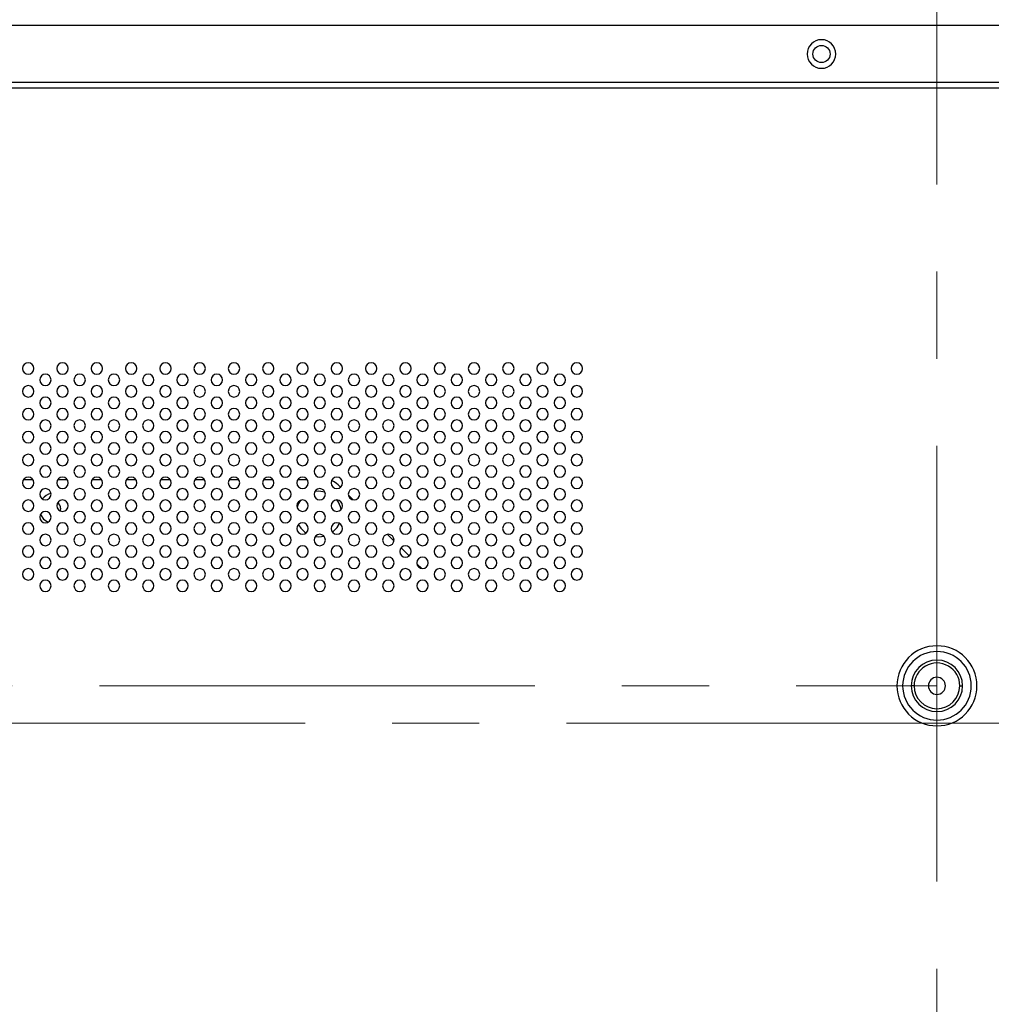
# Model space of a CAD drawing. Header units: millimetres. Extents: x 0 to 1118, y 0 to 864.
# Tile 107 of 256: x 919 to 948, y 404 to 432. Entities that reach past the tile are written whole.
import ezdxf

# ---------------------------------------------------------------- set-up
doc = ezdxf.new("R2010")
doc.units = ezdxf.units.MM
doc.linetypes.add('CENTERX2', pattern=[20.32, 12.7, -2.54, 2.54, -2.54])

msp = doc.modelspace()

# ---------------------------------------------------------------- linework, layer by layer
at = {"color": 7, "linetype": 'CENTERX2', "lineweight": 18}
for p, q in [((946.0682, 346.1943), (946.0682, 479.5276)), ((779.4016, 412.861), (946.0682, 412.861)), ((671.1013, 411.7735), (1054.8684, 411.7735))]:
    msp.add_line(p, q, dxfattribs=at)
at = {"color": 7, "linetype": 'Continuous', "lineweight": 25}
for p, q in [((950.5682, 432.111), (774.9016, 432.111)), ((950.9016, 430.4443), (774.5682, 430.4443)), ((950.9016, 430.2776), (774.5682, 430.2776)), ((919.708, 418.8684), (919.4284, 418.8684)), ((920.708, 418.8684), (920.4284, 418.8684)), ((921.708, 418.8684), (921.4284, 418.8684)), ((922.708, 418.8684), (922.4284, 418.8684)), ((923.708, 418.8684), (923.4284, 418.8684)), ((924.708, 418.8684), (924.4284, 418.8684)), ((925.708, 418.8684), (925.4284, 418.8684)), ((926.708, 418.8684), (926.4284, 418.8684)), ((927.708, 418.8684), (927.4284, 418.8684)), ((928.6749, 418.6496), (928.6026, 418.7219)), ((929.0453, 418.2792), (928.9031, 418.4214)), ((930.2337, 417.0909), (930.0481, 417.2764)), ((930.6749, 416.6496), (930.4402, 416.8843)), ((931.0453, 416.2792), (930.9031, 416.4214)), ((945.4016, 412.861), (945.3182, 412.861)), ((946.7349, 412.861), (946.8182, 412.861))]:
    msp.add_line(p, q, dxfattribs=at)
at = {"color": 7, "linetype": 'Continuous', "lineweight": 25, "flags": 128}
for points in [[(928.2212, 418.5105), (928.042, 418.535), (927.9219, 418.5241)], [(920.5121, 418.035), (920.4985, 417.9664), (920.496, 417.9608)], [(919.923, 417.8595), (920.0176, 417.7198), (920.1461, 417.6302)], [(928.4422, 417.3352), (928.5813, 417.4765), (928.648, 417.5906)], [(927.9345, 417.2104), (928.042, 417.2017), (928.1948, 417.2194)]]:
    msp.add_lwpolyline(points, dxfattribs=at)
at = {"color": 7, "linetype": 'Continuous', "lineweight": 25}
msp.add_circle((942.7016, 431.2776), 0.25, dxfattribs=at)
for centre, radius, start, end in [((942.7016, 431.2776), 0.4167, 0, 180), ((942.7016, 431.2776), 0.4167, 180, 0), ((919.5682, 422.111), 0.1667, 0, 180), ((920.5682, 422.111), 0.1667, 0, 180), ((921.5682, 422.111), 0.1667, 0, 180), ((922.5682, 422.111), 0.1667, 0, 180), ((923.5682, 422.111), 0.1667, 0, 180), ((924.5682, 422.111), 0.1667, 0, 180), ((925.5682, 422.111), 0.1667, 0, 180), ((926.5682, 422.111), 0.1667, 0, 180), ((927.5682, 422.111), 0.1667, 0, 180), ((928.5682, 422.111), 0.1667, 0, 180), ((929.5682, 422.111), 0.1667, 0, 180), ((930.5682, 422.111), 0.1667, 0, 180), ((931.5682, 422.111), 0.1667, 0, 180), ((932.5682, 422.111), 0.1667, 0, 180), ((933.5682, 422.111), 0.1667, 0, 180), ((934.5682, 422.111), 0.1667, 0, 180), ((935.5682, 422.111), 0.1667, 0, 180), ((919.5682, 422.111), 0.1667, 180, 0), ((920.0682, 421.7776), 0.1667, 0, 180), ((920.5682, 422.111), 0.1667, 180, 0), ((921.0682, 421.7776), 0.1667, 0, 180), ((921.5682, 422.111), 0.1667, 180, 0), ((922.0682, 421.7776), 0.1667, 0, 180), ((922.5682, 422.111), 0.1667, 180, 0), ((923.0682, 421.7776), 0.1667, 0, 180), ((923.5682, 422.111), 0.1667, 180, 0), ((924.0682, 421.7776), 0.1667, 0, 180), ((924.5682, 422.111), 0.1667, 180, 0), ((925.0682, 421.7776), 0.1667, 0, 180), ((925.5682, 422.111), 0.1667, 180, 0), ((926.0682, 421.7776), 0.1667, 0, 180), ((926.5682, 422.111), 0.1667, 180, 0), ((927.0682, 421.7776), 0.1667, 0, 180), ((927.5682, 422.111), 0.1667, 180, 0), ((928.0682, 421.7776), 0.1667, 0, 180), ((928.5682, 422.111), 0.1667, 180, 0), ((929.0682, 421.7776), 0.1667, 0, 180), ((929.5682, 422.111), 0.1667, 180, 0), ((930.0682, 421.7776), 0.1667, 0, 180), ((930.5682, 422.111), 0.1667, 180, 0), ((931.0682, 421.7776), 0.1667, 0, 180), ((931.5682, 422.111), 0.1667, 180, 0), ((932.0682, 421.7776), 0.1667, 0, 180), ((932.5682, 422.111), 0.1667, 180, 0), ((933.0682, 421.7776), 0.1667, 0, 180), ((933.5682, 422.111), 0.1667, 180, 0), ((934.0682, 421.7776), 0.1667, 0, 180), ((934.5682, 422.111), 0.1667, 180, 0), ((935.0682, 421.7776), 0.1667, 0, 180), ((935.5682, 422.111), 0.1667, 180, 0), ((919.5682, 421.4443), 0.1667, 0, 180), ((920.0682, 421.7776), 0.1667, 180, 0), ((920.5682, 421.4443), 0.1667, 0, 180), ((921.0682, 421.7776), 0.1667, 180, 0), ((921.5682, 421.4443), 0.1667, 0, 180), ((922.0682, 421.7776), 0.1667, 180, 0), ((922.5682, 421.4443), 0.1667, 0, 180), ((923.0682, 421.7776), 0.1667, 180, 0), ((923.5682, 421.4443), 0.1667, 0, 180), ((924.0682, 421.7776), 0.1667, 180, 0), ((924.5682, 421.4443), 0.1667, 0, 180), ((925.0682, 421.7776), 0.1667, 180, 0), ((925.5682, 421.4443), 0.1667, 0, 180), ((926.0682, 421.7776), 0.1667, 180, 0), ((926.5682, 421.4443), 0.1667, 0, 180), ((927.0682, 421.7776), 0.1667, 180, 0), ((927.5682, 421.4443), 0.1667, 0, 180), ((928.0682, 421.7776), 0.1667, 180, 0), ((928.5682, 421.4443), 0.1667, 0, 180), ((929.0682, 421.7776), 0.1667, 180, 0), ((929.5682, 421.4443), 0.1667, 0, 180), ((930.0682, 421.7776), 0.1667, 180, 0), ((930.5682, 421.4443), 0.1667, 0, 180), ((931.0682, 421.7776), 0.1667, 180, 0), ((931.5682, 421.4443), 0.1667, 0, 180), ((932.0682, 421.7776), 0.1667, 180, 0), ((932.5682, 421.4443), 0.1667, 0, 180), ((933.0682, 421.7776), 0.1667, 180, 0), ((933.5682, 421.4443), 0.1667, 0, 180), ((934.0682, 421.7776), 0.1667, 180, 0), ((934.5682, 421.4443), 0.1667, 0, 180), ((935.0682, 421.7776), 0.1667, 180, 0), ((935.5682, 421.4443), 0.1667, 0, 180), ((919.5682, 421.4443), 0.1667, 180, 0), ((920.5682, 421.4443), 0.1667, 180, 0), ((921.5682, 421.4443), 0.1667, 180, 0), ((922.5682, 421.4443), 0.1667, 180, 0), ((923.5682, 421.4443), 0.1667, 180, 0), ((924.5682, 421.4443), 0.1667, 180, 0), ((925.5682, 421.4443), 0.1667, 180, 0), ((926.5682, 421.4443), 0.1667, 180, 0), ((927.5682, 421.4443), 0.1667, 180, 0), ((928.5682, 421.4443), 0.1667, 180, 0), ((929.5682, 421.4443), 0.1667, 180, 0), ((930.5682, 421.4443), 0.1667, 180, 0), ((931.5682, 421.4443), 0.1667, 180, 0), ((932.5682, 421.4443), 0.1667, 180, 0), ((933.5682, 421.4443), 0.1667, 180, 0), ((934.5682, 421.4443), 0.1667, 180, 0), ((935.5682, 421.4443), 0.1667, 180, 0), ((920.0682, 421.111), 0.1667, 0, 180), ((920.0682, 421.111), 0.1667, 180, 0), ((921.0682, 421.111), 0.1667, 0, 180), ((921.0682, 421.111), 0.1667, 180, 0), ((922.0682, 421.111), 0.1667, 0, 180), ((922.0682, 421.111), 0.1667, 180, 0), ((923.0682, 421.111), 0.1667, 0, 180), ((923.0682, 421.111), 0.1667, 180, 0), ((924.0682, 421.111), 0.1667, 0, 180), ((924.0682, 421.111), 0.1667, 180, 0), ((925.0682, 421.111), 0.1667, 0, 180), ((925.0682, 421.111), 0.1667, 180, 0), ((926.0682, 421.111), 0.1667, 0, 180), ((926.0682, 421.111), 0.1667, 180, 0), ((927.0682, 421.111), 0.1667, 0, 180), ((927.0682, 421.111), 0.1667, 180, 0), ((928.0682, 421.111), 0.1667, 0, 180), ((928.0682, 421.111), 0.1667, 180, 0), ((929.0682, 421.111), 0.1667, 0, 180), ((929.0682, 421.111), 0.1667, 180, 0), ((930.0682, 421.111), 0.1667, 0, 180), ((930.0682, 421.111), 0.1667, 180, 0), ((931.0682, 421.111), 0.1667, 0, 180), ((931.0682, 421.111), 0.1667, 180, 0), ((932.0682, 421.111), 0.1667, 0, 180), ((932.0682, 421.111), 0.1667, 180, 0), ((933.0682, 421.111), 0.1667, 0, 180), ((933.0682, 421.111), 0.1667, 180, 0), ((934.0682, 421.111), 0.1667, 0, 180), ((934.0682, 421.111), 0.1667, 180, 0), ((935.0682, 421.111), 0.1667, 0, 180), ((935.0682, 421.111), 0.1667, 180, 0), ((919.5682, 420.7776), 0.1667, 0, 180), ((919.5682, 420.7776), 0.1667, 180, 0), ((920.5682, 420.7776), 0.1667, 0, 180), ((920.5682, 420.7776), 0.1667, 180, 0), ((921.5682, 420.7776), 0.1667, 0, 180), ((921.5682, 420.7776), 0.1667, 180, 0), ((922.5682, 420.7776), 0.1667, 0, 180), ((922.5682, 420.7776), 0.1667, 180, 0), ((923.5682, 420.7776), 0.1667, 0, 180), ((923.5682, 420.7776), 0.1667, 180, 0), ((924.5682, 420.7776), 0.1667, 0, 180), ((924.5682, 420.7776), 0.1667, 180, 0), ((925.5682, 420.7776), 0.1667, 0, 180), ((925.5682, 420.7776), 0.1667, 180, 0), ((926.5682, 420.7776), 0.1667, 0, 180), ((926.5682, 420.7776), 0.1667, 180, 0), ((927.5682, 420.7776), 0.1667, 0, 180), ((927.5682, 420.7776), 0.1667, 180, 0), ((928.5682, 420.7776), 0.1667, 0, 180), ((928.5682, 420.7776), 0.1667, 180, 0), ((929.5682, 420.7776), 0.1667, 0, 180), ((929.5682, 420.7776), 0.1667, 180, 0), ((930.5682, 420.7776), 0.1667, 0, 180), ((930.5682, 420.7776), 0.1667, 180, 0), ((931.5682, 420.7776), 0.1667, 0, 180), ((931.5682, 420.7776), 0.1667, 180, 0), ((932.5682, 420.7776), 0.1667, 0, 180), ((932.5682, 420.7776), 0.1667, 180, 0), ((933.5682, 420.7776), 0.1667, 0, 180), ((933.5682, 420.7776), 0.1667, 180, 0), ((934.5682, 420.7776), 0.1667, 0, 180), ((934.5682, 420.7776), 0.1667, 180, 0), ((935.5682, 420.7776), 0.1667, 0, 180), ((935.5682, 420.7776), 0.1667, 180, 0), ((920.0682, 420.4443), 0.1667, 0, 180), ((921.0682, 420.4443), 0.1667, 0, 180), ((922.0682, 420.4443), 0.1667, 0, 180), ((923.0682, 420.4443), 0.1667, 0, 180), ((924.0682, 420.4443), 0.1667, 0, 180), ((925.0682, 420.4443), 0.1667, 0, 180), ((926.0682, 420.4443), 0.1667, 0, 180), ((927.0682, 420.4443), 0.1667, 0, 180), ((928.0682, 420.4443), 0.1667, 0, 180), ((929.0682, 420.4443), 0.1667, 0, 180), ((930.0682, 420.4443), 0.1667, 0, 180), ((931.0682, 420.4443), 0.1667, 0, 180), ((932.0682, 420.4443), 0.1667, 0, 180), ((933.0682, 420.4443), 0.1667, 0, 180), ((934.0682, 420.4443), 0.1667, 0, 180), ((935.0682, 420.4443), 0.1667, 0, 180), ((919.5682, 420.111), 0.1667, 0, 180), ((920.0682, 420.4443), 0.1667, 180, 0), ((920.5682, 420.111), 0.1667, 0, 180), ((921.0682, 420.4443), 0.1667, 180, 0), ((921.5682, 420.111), 0.1667, 0, 180), ((922.0682, 420.4443), 0.1667, 180, 0), ((922.5682, 420.111), 0.1667, 0, 180), ((923.0682, 420.4443), 0.1667, 180, 0), ((923.5682, 420.111), 0.1667, 0, 180), ((924.0682, 420.4443), 0.1667, 180, 0), ((924.5682, 420.111), 0.1667, 0, 180), ((925.0682, 420.4443), 0.1667, 180, 0), ((925.5682, 420.111), 0.1667, 0, 180), ((926.0682, 420.4443), 0.1667, 180, 0), ((926.5682, 420.111), 0.1667, 0, 180), ((927.0682, 420.4443), 0.1667, 180, 0), ((927.5682, 420.111), 0.1667, 0, 180), ((928.0682, 420.4443), 0.1667, 180, 0), ((928.5682, 420.111), 0.1667, 0, 180), ((929.0682, 420.4443), 0.1667, 180, 0), ((929.5682, 420.111), 0.1667, 0, 180), ((930.0682, 420.4443), 0.1667, 180, 0), ((930.5682, 420.111), 0.1667, 0, 180), ((931.0682, 420.4443), 0.1667, 180, 0), ((931.5682, 420.111), 0.1667, 0, 180), ((932.0682, 420.4443), 0.1667, 180, 0), ((932.5682, 420.111), 0.1667, 0, 180), ((933.0682, 420.4443), 0.1667, 180, 0), ((933.5682, 420.111), 0.1667, 0, 180), ((934.0682, 420.4443), 0.1667, 180, 0), ((934.5682, 420.111), 0.1667, 0, 180), ((935.0682, 420.4443), 0.1667, 180, 0), ((935.5682, 420.111), 0.1667, 0, 180), ((919.5682, 420.111), 0.1667, 180, 0), ((920.0682, 419.7776), 0.1667, 0, 180), ((920.5682, 420.111), 0.1667, 180, 0), ((921.0682, 419.7776), 0.1667, 0, 180), ((921.5682, 420.111), 0.1667, 180, 0), ((922.0682, 419.7776), 0.1667, 0, 180), ((922.5682, 420.111), 0.1667, 180, 0), ((923.0682, 419.7776), 0.1667, 0, 180), ((923.5682, 420.111), 0.1667, 180, 0), ((924.0682, 419.7776), 0.1667, 0, 180), ((924.5682, 420.111), 0.1667, 180, 0), ((925.0682, 419.7776), 0.1667, 0, 180), ((925.5682, 420.111), 0.1667, 180, 0), ((926.0682, 419.7776), 0.1667, 0, 180), ((926.5682, 420.111), 0.1667, 180, 0), ((927.0682, 419.7776), 0.1667, 0, 180), ((927.5682, 420.111), 0.1667, 180, 0), ((928.0682, 419.7776), 0.1667, 0, 180), ((928.5682, 420.111), 0.1667, 180, 0), ((929.0682, 419.7776), 0.1667, 0, 180), ((929.5682, 420.111), 0.1667, 180, 0), ((930.0682, 419.7776), 0.1667, 0, 180), ((930.5682, 420.111), 0.1667, 180, 0), ((931.0682, 419.7776), 0.1667, 0, 180), ((931.5682, 420.111), 0.1667, 180, 0), ((932.0682, 419.7776), 0.1667, 0, 180), ((932.5682, 420.111), 0.1667, 180, 0), ((933.0682, 419.7776), 0.1667, 0, 180), ((933.5682, 420.111), 0.1667, 180, 0), ((934.0682, 419.7776), 0.1667, 0, 180), ((934.5682, 420.111), 0.1667, 180, 0), ((935.0682, 419.7776), 0.1667, 0, 180), ((935.5682, 420.111), 0.1667, 180, 0), ((919.5682, 419.4443), 0.1667, 0, 180), ((920.0682, 419.7776), 0.1667, 180, 0), ((920.5682, 419.4443), 0.1667, 0, 180), ((921.0682, 419.7776), 0.1667, 180, 0), ((921.5682, 419.4443), 0.1667, 0, 180), ((922.0682, 419.7776), 0.1667, 180, 0), ((922.5682, 419.4443), 0.1667, 0, 180), ((923.0682, 419.7776), 0.1667, 180, 0), ((923.5682, 419.4443), 0.1667, 0, 180), ((924.0682, 419.7776), 0.1667, 180, 0), ((924.5682, 419.4443), 0.1667, 0, 180), ((925.0682, 419.7776), 0.1667, 180, 0), ((925.5682, 419.4443), 0.1667, 0, 180), ((926.0682, 419.7776), 0.1667, 180, 0), ((926.5682, 419.4443), 0.1667, 0, 180), ((927.0682, 419.7776), 0.1667, 180, 0), ((927.5682, 419.4443), 0.1667, 0, 180), ((928.0682, 419.7776), 0.1667, 180, 0), ((928.5682, 419.4443), 0.1667, 0, 180), ((929.0682, 419.7776), 0.1667, 180, 0), ((929.5682, 419.4443), 0.1667, 0, 180), ((930.0682, 419.7776), 0.1667, 180, 0), ((930.5682, 419.4443), 0.1667, 0, 180), ((931.0682, 419.7776), 0.1667, 180, 0), ((931.5682, 419.4443), 0.1667, 0, 180), ((932.0682, 419.7776), 0.1667, 180, 0), ((932.5682, 419.4443), 0.1667, 0, 180), ((933.0682, 419.7776), 0.1667, 180, 0), ((933.5682, 419.4443), 0.1667, 0, 180), ((934.0682, 419.7776), 0.1667, 180, 0), ((934.5682, 419.4443), 0.1667, 0, 180), ((935.0682, 419.7776), 0.1667, 180, 0), ((935.5682, 419.4443), 0.1667, 0, 180), ((919.5682, 419.4443), 0.1667, 180, 0), ((920.5682, 419.4443), 0.1667, 180, 0), ((921.5682, 419.4443), 0.1667, 180, 0), ((922.5682, 419.4443), 0.1667, 180, 0), ((923.5682, 419.4443), 0.1667, 180, 0), ((924.5682, 419.4443), 0.1667, 180, 0), ((925.5682, 419.4443), 0.1667, 180, 0), ((926.5682, 419.4443), 0.1667, 180, 0), ((927.5682, 419.4443), 0.1667, 180, 0), ((928.5682, 419.4443), 0.1667, 180, 0), ((929.5682, 419.4443), 0.1667, 180, 0), ((930.5682, 419.4443), 0.1667, 180, 0), ((931.5682, 419.4443), 0.1667, 180, 0), ((932.5682, 419.4443), 0.1667, 180, 0), ((933.5682, 419.4443), 0.1667, 180, 0), ((934.5682, 419.4443), 0.1667, 180, 0), ((935.5682, 419.4443), 0.1667, 180, 0), ((920.0682, 419.111), 0.1667, 0, 180), ((920.0682, 419.111), 0.1667, 180, 0), ((921.0682, 419.111), 0.1667, 0, 180), ((921.0682, 419.111), 0.1667, 180, 0), ((922.0682, 419.111), 0.1667, 0, 180), ((922.0682, 419.111), 0.1667, 180, 0), ((923.0682, 419.111), 0.1667, 0, 180), ((923.0682, 419.111), 0.1667, 180, 0), ((924.0682, 419.111), 0.1667, 0, 180), ((924.0682, 419.111), 0.1667, 180, 0), ((925.0682, 419.111), 0.1667, 0, 180), ((925.0682, 419.111), 0.1667, 180, 0), ((926.0682, 419.111), 0.1667, 0, 180), ((926.0682, 419.111), 0.1667, 180, 0), ((927.0682, 419.111), 0.1667, 0, 180), ((927.0682, 419.111), 0.1667, 180, 0), ((928.0682, 419.111), 0.1667, 0, 180), ((928.0682, 419.111), 0.1667, 180, 0), ((929.0682, 419.111), 0.1667, 0, 180), ((929.0682, 419.111), 0.1667, 180, 0), ((930.0682, 419.111), 0.1667, 0, 180), ((930.0682, 419.111), 0.1667, 180, 0), ((931.0682, 419.111), 0.1667, 0, 180), ((931.0682, 419.111), 0.1667, 180, 0), ((932.0682, 419.111), 0.1667, 0, 180), ((932.0682, 419.111), 0.1667, 180, 0), ((933.0682, 419.111), 0.1667, 0, 180), ((933.0682, 419.111), 0.1667, 180, 0), ((934.0682, 419.111), 0.1667, 0, 180), ((934.0682, 419.111), 0.1667, 180, 0), ((935.0682, 419.111), 0.1667, 0, 180), ((935.0682, 419.111), 0.1667, 180, 0), ((919.5682, 418.7776), 0.1667, 0, 180), ((919.5682, 418.7776), 0.1667, 180, 0), ((920.5682, 418.7776), 0.1667, 0, 180), ((920.5682, 418.7776), 0.1667, 180, 0), ((921.5682, 418.7776), 0.1667, 0, 180), ((921.5682, 418.7776), 0.1667, 180, 0), ((922.5682, 418.7776), 0.1667, 0, 180), ((922.5682, 418.7776), 0.1667, 180, 0), ((923.5682, 418.7776), 0.1667, 0, 180), ((923.5682, 418.7776), 0.1667, 180, 0), ((924.5682, 418.7776), 0.1667, 0, 180), ((924.5682, 418.7776), 0.1667, 180, 0), ((925.5682, 418.7776), 0.1667, 0, 180), ((925.5682, 418.7776), 0.1667, 180, 0), ((926.5682, 418.7776), 0.1667, 0, 180), ((926.5682, 418.7776), 0.1667, 180, 0), ((927.5682, 418.7776), 0.1667, 0, 180), ((927.5682, 418.7776), 0.1667, 180, 0), ((928.5682, 418.7776), 0.1667, 0, 180), ((928.5682, 418.7776), 0.1667, 180, 0), ((928.2491, 418.3684), 0.5, 45, 70.75784), ((929.5682, 418.7776), 0.1667, 0, 180), ((929.5682, 418.7776), 0.1667, 180, 0), ((930.5682, 418.7776), 0.1667, 0, 180), ((930.5682, 418.7776), 0.1667, 180, 0), ((931.5682, 418.7776), 0.1667, 0, 180), ((931.5682, 418.7776), 0.1667, 180, 0), ((932.5682, 418.7776), 0.1667, 0, 180), ((932.5682, 418.7776), 0.1667, 180, 0), ((933.5682, 418.7776), 0.1667, 0, 180), ((933.5682, 418.7776), 0.1667, 180, 0), ((934.5682, 418.7776), 0.1667, 0, 180), ((934.5682, 418.7776), 0.1667, 180, 0), ((935.5682, 418.7776), 0.1667, 0, 180), ((935.5682, 418.7776), 0.1667, 180, 0), ((920.0682, 418.4443), 0.1667, 0, 180), ((920.0682, 418.4443), 0.1667, 180, 0), ((920.3328, 418.035), 0.4458, 102.94254, 142.825), ((921.0682, 418.4443), 0.1667, 0, 180), ((921.0682, 418.4443), 0.1667, 180, 0), ((922.0682, 418.4443), 0.1667, 0, 180), ((922.0682, 418.4443), 0.1667, 180, 0), ((923.0682, 418.4443), 0.1667, 0, 180), ((923.0682, 418.4443), 0.1667, 180, 0), ((924.0682, 418.4443), 0.1667, 0, 180), ((924.0682, 418.4443), 0.1667, 180, 0), ((925.0682, 418.4443), 0.1667, 0, 180), ((925.0682, 418.4443), 0.1667, 180, 0), ((926.0682, 418.4443), 0.1667, 0, 180), ((926.0682, 418.4443), 0.1667, 180, 0), ((927.0682, 418.4443), 0.1667, 0, 180), ((927.0682, 418.4443), 0.1667, 180, 0), ((928.0682, 418.4443), 0.1667, 0, 180), ((928.0682, 418.4443), 0.1667, 180, 0), ((929.0682, 418.4443), 0.1667, 0, 180), ((929.0682, 418.4443), 0.1667, 180, 0), ((930.0682, 418.4443), 0.1667, 0, 180), ((930.0682, 418.4443), 0.1667, 180, 0), ((931.0682, 418.4443), 0.1667, 0, 180), ((931.0682, 418.4443), 0.1667, 180, 0), ((932.0682, 418.4443), 0.1667, 0, 180), ((932.0682, 418.4443), 0.1667, 180, 0), ((933.0682, 418.4443), 0.1667, 0, 180), ((933.0682, 418.4443), 0.1667, 180, 0), ((934.0682, 418.4443), 0.1667, 0, 180), ((934.0682, 418.4443), 0.1667, 180, 0), ((935.0682, 418.4443), 0.1667, 0, 180), ((935.0682, 418.4443), 0.1667, 180, 0), ((919.5682, 418.111), 0.1667, 0, 180), ((920.5682, 418.111), 0.1667, 0, 180), ((920.3328, 418.035), 0.1793, 0, 60.22671), ((921.5682, 418.111), 0.1667, 0, 180), ((922.5682, 418.111), 0.1667, 0, 180), ((923.5682, 418.111), 0.1667, 0, 180), ((924.5682, 418.111), 0.1667, 0, 180), ((925.5682, 418.111), 0.1667, 0, 180), ((926.5682, 418.111), 0.1667, 0, 180), ((927.5682, 418.111), 0.1667, 0, 180), ((928.042, 417.8684), 0.6667, 143.39692, 162.37097), ((928.5682, 418.111), 0.1667, 0, 180), ((928.042, 417.8684), 0.6667, 11.62511, 37.87091), ((929.5682, 418.111), 0.1667, 0, 180), ((930.5682, 418.111), 0.1667, 0, 180), ((931.5682, 418.111), 0.1667, 0, 180), ((932.5682, 418.111), 0.1667, 0, 180), ((933.5682, 418.111), 0.1667, 0, 180), ((934.5682, 418.111), 0.1667, 0, 180), ((935.5682, 418.111), 0.1667, 0, 180), ((919.5682, 418.111), 0.1667, 180, 0), ((920.0682, 417.7776), 0.1667, 0, 180), ((920.5682, 418.111), 0.1667, 180, 0), ((921.0682, 417.7776), 0.1667, 0, 180), ((921.5682, 418.111), 0.1667, 180, 0), ((922.0682, 417.7776), 0.1667, 0, 180), ((922.5682, 418.111), 0.1667, 180, 0), ((923.0682, 417.7776), 0.1667, 0, 180), ((923.5682, 418.111), 0.1667, 180, 0), ((924.0682, 417.7776), 0.1667, 0, 180), ((924.5682, 418.111), 0.1667, 180, 0), ((925.0682, 417.7776), 0.1667, 0, 180), ((925.5682, 418.111), 0.1667, 180, 0), ((926.0682, 417.7776), 0.1667, 0, 180), ((926.5682, 418.111), 0.1667, 180, 0), ((927.0682, 417.7776), 0.1667, 0, 180), ((927.5682, 418.111), 0.1667, 180, 0), ((928.0682, 417.7776), 0.1667, 0, 180), ((928.5682, 418.111), 0.1667, 180, 0), ((929.0682, 417.7776), 0.1667, 0, 180), ((929.5682, 418.111), 0.1667, 180, 0), ((930.0682, 417.7776), 0.1667, 0, 180), ((930.5682, 418.111), 0.1667, 180, 0), ((931.0682, 417.7776), 0.1667, 0, 180), ((931.5682, 418.111), 0.1667, 180, 0), ((932.0682, 417.7776), 0.1667, 0, 180), ((932.5682, 418.111), 0.1667, 180, 0), ((933.0682, 417.7776), 0.1667, 0, 180), ((933.5682, 418.111), 0.1667, 180, 0), ((934.0682, 417.7776), 0.1667, 0, 180), ((934.5682, 418.111), 0.1667, 180, 0), ((935.0682, 417.7776), 0.1667, 0, 180), ((935.5682, 418.111), 0.1667, 180, 0), ((919.5682, 417.4443), 0.1667, 0, 180), ((920.0682, 417.7776), 0.1667, 180, 0), ((920.5682, 417.4443), 0.1667, 0, 180), ((921.0682, 417.7776), 0.1667, 180, 0), ((921.5682, 417.4443), 0.1667, 0, 180), ((922.0682, 417.7776), 0.1667, 180, 0), ((922.5682, 417.4443), 0.1667, 0, 180), ((923.0682, 417.7776), 0.1667, 180, 0), ((923.5682, 417.4443), 0.1667, 0, 180), ((924.0682, 417.7776), 0.1667, 180, 0), ((924.5682, 417.4443), 0.1667, 0, 180), ((925.0682, 417.7776), 0.1667, 180, 0), ((925.5682, 417.4443), 0.1667, 0, 180), ((926.0682, 417.7776), 0.1667, 180, 0), ((926.5682, 417.4443), 0.1667, 0, 180), ((927.0682, 417.7776), 0.1667, 180, 0), ((927.5682, 417.4443), 0.1667, 0, 180), ((928.0682, 417.7776), 0.1667, 180, 0), ((928.5682, 417.4443), 0.1667, 0, 180), ((929.0682, 417.7776), 0.1667, 180, 0), ((929.5682, 417.4443), 0.1667, 0, 180), ((930.0682, 417.7776), 0.1667, 180, 0), ((930.5682, 417.4443), 0.1667, 0, 180), ((931.0682, 417.7776), 0.1667, 180, 0), ((931.5682, 417.4443), 0.1667, 0, 180), ((932.0682, 417.7776), 0.1667, 180, 0), ((932.5682, 417.4443), 0.1667, 0, 180), ((933.0682, 417.7776), 0.1667, 180, 0), ((933.5682, 417.4443), 0.1667, 0, 180), ((934.0682, 417.7776), 0.1667, 180, 0), ((934.5682, 417.4443), 0.1667, 0, 180), ((935.0682, 417.7776), 0.1667, 180, 0), ((935.5682, 417.4443), 0.1667, 0, 180), ((919.5682, 417.4443), 0.1667, 180, 0), ((920.5682, 417.4443), 0.1667, 180, 0), ((921.5682, 417.4443), 0.1667, 180, 0), ((922.5682, 417.4443), 0.1667, 180, 0), ((923.5682, 417.4443), 0.1667, 180, 0), ((924.5682, 417.4443), 0.1667, 180, 0), ((925.5682, 417.4443), 0.1667, 180, 0), ((926.5682, 417.4443), 0.1667, 180, 0), ((927.5682, 417.4443), 0.1667, 180, 0), ((928.042, 417.8684), 0.6667, 207.38207, 236.2864), ((928.5682, 417.4443), 0.1667, 180, 0), ((929.5682, 417.4443), 0.1667, 180, 0), ((930.5682, 417.4443), 0.1667, 180, 0), ((931.5682, 417.4443), 0.1667, 180, 0), ((932.5682, 417.4443), 0.1667, 180, 0), ((933.5682, 417.4443), 0.1667, 180, 0), ((934.5682, 417.4443), 0.1667, 180, 0), ((935.5682, 417.4443), 0.1667, 180, 0), ((920.0682, 417.111), 0.1667, 0, 180), ((920.0682, 417.111), 0.1667, 180, 0), ((921.0682, 417.111), 0.1667, 0, 180), ((921.0682, 417.111), 0.1667, 180, 0), ((922.0682, 417.111), 0.1667, 0, 180), ((922.0682, 417.111), 0.1667, 180, 0), ((923.0682, 417.111), 0.1667, 0, 180), ((923.0682, 417.111), 0.1667, 180, 0), ((924.0682, 417.111), 0.1667, 0, 180), ((924.0682, 417.111), 0.1667, 180, 0), ((925.0682, 417.111), 0.1667, 0, 180), ((925.0682, 417.111), 0.1667, 180, 0), ((926.0682, 417.111), 0.1667, 0, 180), ((926.0682, 417.111), 0.1667, 180, 0), ((927.0682, 417.111), 0.1667, 0, 180), ((927.0682, 417.111), 0.1667, 180, 0), ((928.0682, 417.111), 0.1667, 0, 180), ((928.0682, 417.111), 0.1667, 180, 0), ((929.0682, 417.111), 0.1667, 0, 180), ((929.0682, 417.111), 0.1667, 180, 0), ((930.0682, 417.111), 0.1667, 0, 180), ((930.0682, 417.111), 0.1667, 180, 0), ((931.0682, 417.111), 0.1667, 0, 180), ((931.0682, 417.111), 0.1667, 180, 0), ((932.0682, 417.111), 0.1667, 0, 180), ((932.0682, 417.111), 0.1667, 180, 0), ((933.0682, 417.111), 0.1667, 0, 180), ((933.0682, 417.111), 0.1667, 180, 0), ((934.0682, 417.111), 0.1667, 0, 180), ((934.0682, 417.111), 0.1667, 180, 0), ((935.0682, 417.111), 0.1667, 0, 180), ((935.0682, 417.111), 0.1667, 180, 0), ((919.5682, 416.7776), 0.1667, 0, 180), ((919.5682, 416.7776), 0.1667, 180, 0), ((920.5682, 416.7776), 0.1667, 0, 180), ((920.5682, 416.7776), 0.1667, 180, 0), ((921.5682, 416.7776), 0.1667, 0, 180), ((921.5682, 416.7776), 0.1667, 180, 0), ((922.5682, 416.7776), 0.1667, 0, 180), ((922.5682, 416.7776), 0.1667, 180, 0), ((923.5682, 416.7776), 0.1667, 0, 180), ((923.5682, 416.7776), 0.1667, 180, 0), ((924.5682, 416.7776), 0.1667, 0, 180), ((924.5682, 416.7776), 0.1667, 180, 0), ((925.5682, 416.7776), 0.1667, 0, 180), ((925.5682, 416.7776), 0.1667, 180, 0), ((926.5682, 416.7776), 0.1667, 0, 180), ((926.5682, 416.7776), 0.1667, 180, 0), ((927.5682, 416.7776), 0.1667, 0, 180), ((927.5682, 416.7776), 0.1667, 180, 0), ((928.5682, 416.7776), 0.1667, 0, 180), ((928.5682, 416.7776), 0.1667, 180, 0), ((929.5682, 416.7776), 0.1667, 0, 180), ((929.5682, 416.7776), 0.1667, 180, 0), ((930.5682, 416.7776), 0.1667, 0, 180), ((930.5682, 416.7776), 0.1667, 180, 0), ((931.5682, 416.7776), 0.1667, 0, 180), ((931.5682, 416.7776), 0.1667, 180, 0), ((932.5682, 416.7776), 0.1667, 0, 180), ((932.5682, 416.7776), 0.1667, 180, 0), ((933.5682, 416.7776), 0.1667, 0, 180), ((933.5682, 416.7776), 0.1667, 180, 0), ((934.5682, 416.7776), 0.1667, 0, 180), ((934.5682, 416.7776), 0.1667, 180, 0), ((935.5682, 416.7776), 0.1667, 0, 180), ((935.5682, 416.7776), 0.1667, 180, 0), ((920.0682, 416.4443), 0.1667, 0, 180), ((920.0682, 416.4443), 0.1667, 180, 0), ((921.0682, 416.4443), 0.1667, 0, 180), ((921.0682, 416.4443), 0.1667, 180, 0), ((922.0682, 416.4443), 0.1667, 0, 180), ((922.0682, 416.4443), 0.1667, 180, 0), ((923.0682, 416.4443), 0.1667, 0, 180), ((923.0682, 416.4443), 0.1667, 180, 0), ((924.0682, 416.4443), 0.1667, 0, 180), ((924.0682, 416.4443), 0.1667, 180, 0), ((925.0682, 416.4443), 0.1667, 0, 180), ((925.0682, 416.4443), 0.1667, 180, 0), ((926.0682, 416.4443), 0.1667, 0, 180), ((926.0682, 416.4443), 0.1667, 180, 0), ((927.0682, 416.4443), 0.1667, 0, 180), ((927.0682, 416.4443), 0.1667, 180, 0), ((928.0682, 416.4443), 0.1667, 0, 180), ((928.0682, 416.4443), 0.1667, 180, 0), ((929.0682, 416.4443), 0.1667, 0, 180), ((929.0682, 416.4443), 0.1667, 180, 0), ((930.0682, 416.4443), 0.1667, 0, 180), ((930.0682, 416.4443), 0.1667, 180, 0), ((931.0682, 416.4443), 0.1667, 0, 180), ((931.0682, 416.4443), 0.1667, 180, 0), ((932.0682, 416.4443), 0.1667, 0, 180), ((932.0682, 416.4443), 0.1667, 180, 0), ((933.0682, 416.4443), 0.1667, 0, 180), ((933.0682, 416.4443), 0.1667, 180, 0), ((934.0682, 416.4443), 0.1667, 0, 180), ((934.0682, 416.4443), 0.1667, 180, 0), ((935.0682, 416.4443), 0.1667, 0, 180), ((935.0682, 416.4443), 0.1667, 180, 0), ((919.5682, 416.111), 0.1667, 0, 180), ((920.5682, 416.111), 0.1667, 0, 180), ((921.5682, 416.111), 0.1667, 0, 180), ((922.5682, 416.111), 0.1667, 0, 180), ((923.5682, 416.111), 0.1667, 0, 180), ((924.5682, 416.111), 0.1667, 0, 180), ((925.5682, 416.111), 0.1667, 0, 180), ((926.5682, 416.111), 0.1667, 0, 180), ((927.5682, 416.111), 0.1667, 0, 180), ((928.5682, 416.111), 0.1667, 0, 180), ((929.5682, 416.111), 0.1667, 0, 180), ((930.5682, 416.111), 0.1667, 0, 180), ((931.5682, 416.111), 0.1667, 0, 180), ((932.5682, 416.111), 0.1667, 0, 180), ((933.5682, 416.111), 0.1667, 0, 180), ((934.5682, 416.111), 0.1667, 0, 180), ((935.5682, 416.111), 0.1667, 0, 180), ((919.5682, 416.111), 0.1667, 180, 0), ((920.0682, 415.7776), 0.1667, 0, 180), ((920.5682, 416.111), 0.1667, 180, 0), ((921.0682, 415.7776), 0.1667, 0, 180), ((921.5682, 416.111), 0.1667, 180, 0), ((922.0682, 415.7776), 0.1667, 0, 180), ((922.5682, 416.111), 0.1667, 180, 0), ((923.0682, 415.7776), 0.1667, 0, 180), ((923.5682, 416.111), 0.1667, 180, 0), ((924.0682, 415.7776), 0.1667, 0, 180), ((924.5682, 416.111), 0.1667, 180, 0), ((925.0682, 415.7776), 0.1667, 0, 180), ((925.5682, 416.111), 0.1667, 180, 0), ((926.0682, 415.7776), 0.1667, 0, 180), ((926.5682, 416.111), 0.1667, 180, 0), ((927.0682, 415.7776), 0.1667, 0, 180), ((927.5682, 416.111), 0.1667, 180, 0), ((928.0682, 415.7776), 0.1667, 0, 180), ((928.5682, 416.111), 0.1667, 180, 0), ((929.0682, 415.7776), 0.1667, 0, 180), ((929.5682, 416.111), 0.1667, 180, 0), ((930.0682, 415.7776), 0.1667, 0, 180), ((930.5682, 416.111), 0.1667, 180, 0), ((931.0682, 415.7776), 0.1667, 0, 180), ((931.5682, 416.111), 0.1667, 180, 0), ((932.0682, 415.7776), 0.1667, 0, 180), ((932.5682, 416.111), 0.1667, 180, 0), ((933.0682, 415.7776), 0.1667, 0, 180), ((933.5682, 416.111), 0.1667, 180, 0), ((934.0682, 415.7776), 0.1667, 0, 180), ((934.5682, 416.111), 0.1667, 180, 0), ((935.0682, 415.7776), 0.1667, 0, 180), ((935.5682, 416.111), 0.1667, 180, 0), ((920.0682, 415.7776), 0.1667, 180, 0), ((921.0682, 415.7776), 0.1667, 180, 0), ((922.0682, 415.7776), 0.1667, 180, 0), ((923.0682, 415.7776), 0.1667, 180, 0), ((924.0682, 415.7776), 0.1667, 180, 0), ((925.0682, 415.7776), 0.1667, 180, 0), ((926.0682, 415.7776), 0.1667, 180, 0), ((927.0682, 415.7776), 0.1667, 180, 0), ((928.0682, 415.7776), 0.1667, 180, 0), ((929.0682, 415.7776), 0.1667, 180, 0), ((930.0682, 415.7776), 0.1667, 180, 0), ((931.0682, 415.7776), 0.1667, 180, 0), ((932.0682, 415.7776), 0.1667, 180, 0), ((933.0682, 415.7776), 0.1667, 180, 0), ((934.0682, 415.7776), 0.1667, 180, 0), ((935.0682, 415.7776), 0.1667, 180, 0), ((946.0682, 412.861), 1.1667, 0, 180), ((946.0682, 412.861), 1, 0, 180), ((946.0682, 412.861), 0.75, 0, 180), ((946.0682, 412.861), 0.6667, 0.00001, 180.00001), ((946.0682, 412.861), 0.25, 90, 270), ((946.0682, 412.861), 0.25, 270, 90), ((946.0682, 412.861), 1.1667, 180, 0), ((946.0682, 412.861), 1, 180, 0), ((946.0682, 412.861), 0.75, 180, 0), ((946.0682, 412.861), 0.6667, 180.00001, 0.00001)]:
    msp.add_arc(centre, radius, start, end, dxfattribs=at)

doc.saveas('drawing.dxf')
